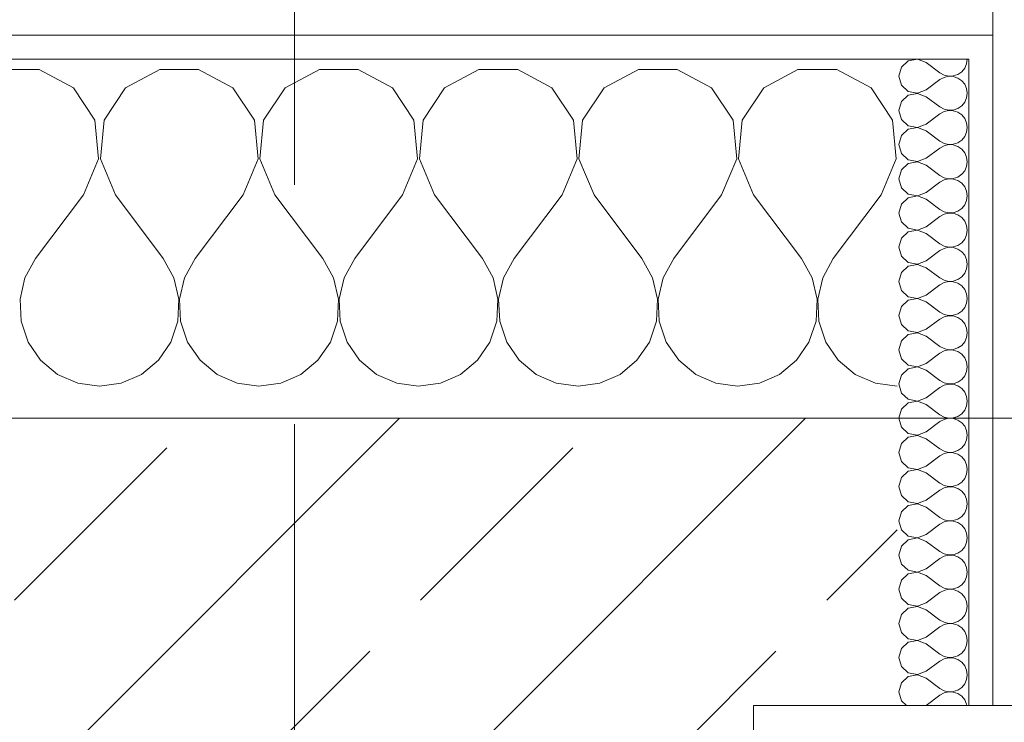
# Model space of a CAD drawing. Header units: metres. Extents: x -4 to 99, y -11 to 17.
# Tile 252 of 256: x 15.233 to 15.645, y 13.568 to 13.861. Entities that reach past the tile are written whole.
import ezdxf

# ---------------------------------------------------------------- set-up
doc = ezdxf.new("R2010")
doc.units = ezdxf.units.M
doc.header["$MEASUREMENT"] = 0
doc.linetypes.add('Schnittlinie', pattern=[0.3, 0.15, -0.075, 0, -0.075])
doc.linetypes.add('Strichlinie eng', pattern=[0.115, 0.075, -0.04])
for name, color, linetype in [('152 - Bemaßung_ Beschriftung.Ausbau', 7, 'Continuous'), ('203 - Marker.Schnitt - Ausbaudetail SA', 7, 'Continuous'), ('603 - Struktur.Bodenplatte_ Decke Roh', 7, 'Continuous'), ('604 - Struktur.Wand Aussen', 7, 'Continuous')]:
    doc.layers.add(name, color=color, linetype=linetype)
doc.styles.add('ERSTELLTER_STIL_2', font='txt')
doc.dimstyles.new('ERSTELLTER_STIL__2', dxfattribs={"dimtxt": 0.1, "dimasz": 0.0532, "dimexe": 0.18, "dimexo": 0.0625, "dimgap": 0, "dimtad": 1, "dimtih": 1, "dimtoh": 1, "dimzin": 0, "dimdsep": 46, "dimtxsty": 'ERSTELLTER_STIL_2', "dimblk": 'ARROWHEAD_2', "dimblk1": 'ARROWHEAD_2', "dimblk2": 'ARROWHEAD_2', "dimcen": 0.09, "dimse1": 1, "dimse2": 1, "dimclrd": 7, "dimclre": 7, "dimclrt": 7, "dimazin": 0, "dimtfac": 1, "dimtdec": 4, "dimtmove": 0, "dimatfit": 3, "dimfxl": 1, "dimtolj": 1, "dimtzin": 0, "dimarcsym": 0})
doc.dimstyles.new('ERSTELLTER_STIL__6', dxfattribs={"dimtxt": 0.18, "dimasz": 0.03648, "dimexe": 0.18, "dimexo": 0.0625, "dimgap": 0, "dimtad": 0, "dimtih": 1, "dimtoh": 1, "dimdec": 4, "dimzin": 0, "dimdsep": 46, "dimcen": 0.09, "dimadec": 0, "dimazin": 0, "dimtfac": 1, "dimtdec": 4, "dimtmove": 0, "dimatfit": 3, "dimldrblk": 'ARROWHEAD_11', "dimfxl": 1, "dimtolj": 1, "dimtzin": 0, "dimarcsym": 0})
pattern_1 = [(0, (0, 0), (0, 0.08660254), [0, -0.05]), (0, (0.025, 0.0433), (0, 0.08660254), [0, -0.05])]

# ---------------------------------------------------------------- blocks, each defined once
blk = doc.blocks.new('*X32')
at = {"layer": '604 - Struktur.Wand Aussen', "color": 7, "linetype": 'Continuous', "lineweight": 5}
for p, q in [((15.24145, 13.84066), (15.22521, 13.84066)), ((15.25576, 13.83299), (15.24145, 13.84066)), ((15.29188, 13.84066), (15.27757, 13.83299)), ((15.30812, 13.84066), (15.29188, 13.84066)), ((15.32243, 13.83299), (15.30812, 13.84066)), ((15.35855, 13.84066), (15.34424, 13.83299)), ((15.37479, 13.84066), (15.35855, 13.84066)), ((15.3891, 13.83299), (15.37479, 13.84066)), ((15.42521, 13.84066), (15.4109, 13.83299)), ((15.44145, 13.84066), (15.42521, 13.84066)), ((15.45576, 13.83299), (15.44145, 13.84066)), ((15.49188, 13.84066), (15.47757, 13.83299)), ((15.50812, 13.84066), (15.49188, 13.84066)), ((15.52243, 13.83299), (15.50812, 13.84066)), ((15.55855, 13.84066), (15.54424, 13.83299)), ((15.57479, 13.84066), (15.55855, 13.84066)), ((15.5891, 13.83299), (15.57479, 13.84066)), ((15.26475, 13.81947), (15.25576, 13.83299)), ((15.27757, 13.83299), (15.26858, 13.81947)), ((15.33142, 13.81947), (15.32243, 13.83299)), ((15.34424, 13.83299), (15.33525, 13.81947)), ((15.39808, 13.81947), (15.3891, 13.83299)), ((15.4109, 13.83299), (15.40192, 13.81947)), ((15.46475, 13.81947), (15.45576, 13.83299)), ((15.47757, 13.83299), (15.46858, 13.81947)), ((15.53142, 13.81947), (15.52243, 13.83299)), ((15.54424, 13.83299), (15.53525, 13.81947)), ((15.59808, 13.81947), (15.5891, 13.83299)), ((15.26629, 13.8033), (15.26475, 13.81947)), ((15.26858, 13.81947), (15.26705, 13.8033)), ((15.33295, 13.8033), (15.33142, 13.81947)), ((15.33525, 13.81947), (15.33371, 13.8033)), ((15.39962, 13.8033), (15.39808, 13.81947)), ((15.40192, 13.81947), (15.40038, 13.8033)), ((15.46629, 13.8033), (15.46475, 13.81947)), ((15.46858, 13.81947), (15.46705, 13.8033)), ((15.53295, 13.8033), (15.53142, 13.81947)), ((15.53525, 13.81947), (15.53371, 13.8033)), ((15.59962, 13.8033), (15.59808, 13.81947)), ((15.26, 13.78833), (15.26629, 13.8033)), ((15.26705, 13.8033), (15.27333, 13.78833)), ((15.32667, 13.78833), (15.33295, 13.8033)), ((15.33371, 13.8033), (15.34, 13.78833)), ((15.39333, 13.78833), (15.39962, 13.8033)), ((15.40038, 13.8033), (15.40667, 13.78833)), ((15.46, 13.78833), (15.46629, 13.8033)), ((15.46705, 13.8033), (15.47333, 13.78833)), ((15.52667, 13.78833), (15.53295, 13.8033)), ((15.53371, 13.8033), (15.54, 13.78833)), ((15.59333, 13.78833), (15.59962, 13.8033)), ((15.26, 13.78833), (15.24, 13.76167)), ((15.27333, 13.78833), (15.29333, 13.76167)), ((15.32667, 13.78833), (15.30667, 13.76167)), ((15.34, 13.78833), (15.36, 13.76167)), ((15.39333, 13.78833), (15.37333, 13.76167)), ((15.40667, 13.78833), (15.42667, 13.76167)), ((15.46, 13.78833), (15.44, 13.76167)), ((15.47333, 13.78833), (15.49333, 13.76167)), ((15.52667, 13.78833), (15.50667, 13.76167)), ((15.54, 13.78833), (15.56, 13.76167)), ((15.59333, 13.78833), (15.57333, 13.76167)), ((15.24, 13.76167), (15.23555, 13.75362)), ((15.29778, 13.75362), (15.29333, 13.76167)), ((15.30667, 13.76167), (15.30222, 13.75362)), ((15.36445, 13.75362), (15.36, 13.76167)), ((15.37333, 13.76167), (15.36888, 13.75362)), ((15.43112, 13.75362), (15.42667, 13.76167)), ((15.44, 13.76167), (15.43555, 13.75362)), ((15.49778, 13.75362), (15.49333, 13.76167)), ((15.50667, 13.76167), (15.50222, 13.75362)), ((15.56445, 13.75362), (15.56, 13.76167)), ((15.57333, 13.76167), (15.56888, 13.75362)), ((15.23555, 13.75362), (15.23347, 13.74466)), ((15.29987, 13.74466), (15.29778, 13.75362)), ((15.30222, 13.75362), (15.30013, 13.74466)), ((15.36653, 13.74466), (15.36445, 13.75362)), ((15.36888, 13.75362), (15.3668, 13.74466)), ((15.4332, 13.74466), (15.43112, 13.75362)), ((15.43555, 13.75362), (15.43347, 13.74466)), ((15.49987, 13.74466), (15.49778, 13.75362)), ((15.50222, 13.75362), (15.50013, 13.74466)), ((15.56653, 13.74466), (15.56445, 13.75362)), ((15.56888, 13.75362), (15.5668, 13.74466)), ((15.23347, 13.74466), (15.23391, 13.73547)), ((15.29942, 13.73547), (15.29987, 13.74466)), ((15.30013, 13.74466), (15.30058, 13.73547)), ((15.36609, 13.73547), (15.36653, 13.74466)), ((15.3668, 13.74466), (15.36725, 13.73547)), ((15.43275, 13.73547), (15.4332, 13.74466)), ((15.43347, 13.74466), (15.43391, 13.73547)), ((15.49942, 13.73547), (15.49987, 13.74466)), ((15.50013, 13.74466), (15.50058, 13.73547)), ((15.56609, 13.73547), (15.56653, 13.74466)), ((15.5668, 13.74466), (15.56725, 13.73547)), ((15.23391, 13.73547), (15.23685, 13.72676)), ((15.29648, 13.72676), (15.29942, 13.73547)), ((15.30058, 13.73547), (15.30352, 13.72676)), ((15.36315, 13.72676), (15.36609, 13.73547)), ((15.36725, 13.73547), (15.37019, 13.72676)), ((15.42981, 13.72676), (15.43275, 13.73547)), ((15.43391, 13.73547), (15.43685, 13.72676)), ((15.49648, 13.72676), (15.49942, 13.73547)), ((15.50058, 13.73547), (15.50352, 13.72676)), ((15.56315, 13.72676), (15.56609, 13.73547)), ((15.56725, 13.73547), (15.57019, 13.72676)), ((15.23685, 13.72676), (15.24206, 13.71918)), ((15.29127, 13.71918), (15.29648, 13.72676)), ((15.30352, 13.72676), (15.30873, 13.71918)), ((15.35794, 13.71918), (15.36315, 13.72676)), ((15.37019, 13.72676), (15.37539, 13.71918)), ((15.42461, 13.71918), (15.42981, 13.72676)), ((15.43685, 13.72676), (15.44206, 13.71918)), ((15.49127, 13.71918), (15.49648, 13.72676)), ((15.50352, 13.72676), (15.50873, 13.71918)), ((15.55794, 13.71918), (15.56315, 13.72676)), ((15.57019, 13.72676), (15.57539, 13.71918)), ((15.24206, 13.71918), (15.24914, 13.71331)), ((15.28419, 13.71331), (15.29127, 13.71918)), ((15.30873, 13.71918), (15.31581, 13.71331)), ((15.35086, 13.71331), (15.35794, 13.71918)), ((15.37539, 13.71918), (15.38248, 13.71331)), ((15.41752, 13.71331), (15.42461, 13.71918)), ((15.44206, 13.71918), (15.44914, 13.71331)), ((15.48419, 13.71331), (15.49127, 13.71918)), ((15.50873, 13.71918), (15.51581, 13.71331)), ((15.55086, 13.71331), (15.55794, 13.71918)), ((15.57539, 13.71918), (15.58248, 13.71331)), ((15.24914, 13.71331), (15.25756, 13.7096)), ((15.25756, 13.7096), (15.26667, 13.70833)), ((15.26667, 13.70833), (15.27578, 13.7096)), ((15.27578, 13.7096), (15.28419, 13.71331)), ((15.31581, 13.71331), (15.32422, 13.7096)), ((15.32422, 13.7096), (15.33333, 13.70833)), ((15.33333, 13.70833), (15.34244, 13.7096)), ((15.34244, 13.7096), (15.35086, 13.71331)), ((15.38248, 13.71331), (15.39089, 13.7096)), ((15.39089, 13.7096), (15.4, 13.70833)), ((15.4, 13.70833), (15.40911, 13.7096)), ((15.40911, 13.7096), (15.41752, 13.71331)), ((15.44914, 13.71331), (15.45756, 13.7096)), ((15.45756, 13.7096), (15.46667, 13.70833)), ((15.46667, 13.70833), (15.47578, 13.7096)), ((15.47578, 13.7096), (15.48419, 13.71331)), ((15.51581, 13.71331), (15.52422, 13.7096)), ((15.52422, 13.7096), (15.53333, 13.70833)), ((15.53333, 13.70833), (15.54244, 13.7096)), ((15.54244, 13.7096), (15.55086, 13.71331)), ((15.58248, 13.71331), (15.59089, 13.7096)), ((15.59089, 13.7096), (15.6, 13.70833))]:
    blk.add_line(p, q, dxfattribs=at)
blk = doc.blocks.new('*X54')
at = {"layer": '604 - Struktur.Wand Aussen', "color": 7, "linetype": 'Continuous', "lineweight": 5}
for p, q in [((15.60178, 13.84161), (15.60071, 13.83786)), ((15.60466, 13.84425), (15.60178, 13.84161)), ((15.6085, 13.84497), (15.60466, 13.84425)), ((15.61214, 13.84357), (15.6085, 13.84497)), ((15.61214, 13.84357), (15.61786, 13.83929)), ((15.62696, 13.83973), (15.62822, 13.84124)), ((15.62822, 13.84124), (15.62901, 13.84305)), ((15.62901, 13.84305), (15.62929, 13.845)), ((15.60071, 13.83786), (15.60178, 13.8341)), ((15.61786, 13.83929), (15.61958, 13.83833)), ((15.61958, 13.83738), (15.61786, 13.83643)), ((15.61958, 13.83833), (15.6215, 13.83789)), ((15.6215, 13.83783), (15.61958, 13.83738)), ((15.6215, 13.83789), (15.62347, 13.83798)), ((15.62347, 13.83773), (15.6215, 13.83783)), ((15.62347, 13.83798), (15.62534, 13.83861)), ((15.62534, 13.8371), (15.62347, 13.83773)), ((15.62534, 13.83861), (15.62696, 13.83973)), ((15.62696, 13.83599), (15.62534, 13.8371)), ((15.60178, 13.8341), (15.60466, 13.83147)), ((15.61214, 13.83214), (15.61786, 13.83643)), ((15.62822, 13.83447), (15.62696, 13.83599)), ((15.62901, 13.83267), (15.62822, 13.83447)), ((15.60466, 13.82996), (15.60178, 13.82733)), ((15.60466, 13.83147), (15.6085, 13.83074)), ((15.6085, 13.83069), (15.60466, 13.82996)), ((15.6085, 13.83074), (15.61214, 13.83214)), ((15.61214, 13.82929), (15.6085, 13.83069)), ((15.61214, 13.82929), (15.61786, 13.825)), ((15.62822, 13.82696), (15.62901, 13.82876)), ((15.62929, 13.83071), (15.62901, 13.83267)), ((15.62901, 13.82876), (15.62929, 13.83071)), ((15.60178, 13.82733), (15.60071, 13.82357)), ((15.61786, 13.825), (15.61958, 13.82405)), ((15.62534, 13.82433), (15.62696, 13.82544)), ((15.62696, 13.82544), (15.62822, 13.82696)), ((15.60071, 13.82357), (15.60178, 13.81982)), ((15.61214, 13.81786), (15.61786, 13.82214)), ((15.61958, 13.8231), (15.61786, 13.82214)), ((15.61958, 13.82405), (15.6215, 13.8236)), ((15.6215, 13.82354), (15.61958, 13.8231)), ((15.6215, 13.8236), (15.62347, 13.8237)), ((15.62347, 13.82345), (15.6215, 13.82354)), ((15.62347, 13.8237), (15.62534, 13.82433)), ((15.62534, 13.82282), (15.62347, 13.82345)), ((15.62696, 13.8217), (15.62534, 13.82282)), ((15.62822, 13.82018), (15.62696, 13.8217)), ((15.60178, 13.81982), (15.60466, 13.81718)), ((15.60466, 13.81718), (15.6085, 13.81646)), ((15.6085, 13.8164), (15.60466, 13.81567)), ((15.6085, 13.81646), (15.61214, 13.81786)), ((15.61214, 13.815), (15.6085, 13.8164)), ((15.62901, 13.81838), (15.62822, 13.82018)), ((15.62929, 13.81643), (15.62901, 13.81838)), ((15.62901, 13.81448), (15.62929, 13.81643)), ((15.60178, 13.81304), (15.60071, 13.80929)), ((15.60466, 13.81567), (15.60178, 13.81304)), ((15.61214, 13.815), (15.61786, 13.81071)), ((15.62696, 13.81116), (15.62822, 13.81267)), ((15.62822, 13.81267), (15.62901, 13.81448)), ((15.60071, 13.80929), (15.60178, 13.80553)), ((15.61786, 13.81071), (15.61958, 13.80976)), ((15.61958, 13.80881), (15.61786, 13.80786)), ((15.61958, 13.80976), (15.6215, 13.80931)), ((15.6215, 13.80926), (15.61958, 13.80881)), ((15.6215, 13.80931), (15.62347, 13.80941)), ((15.62347, 13.80916), (15.6215, 13.80926)), ((15.62347, 13.80941), (15.62534, 13.81004)), ((15.62534, 13.80853), (15.62347, 13.80916)), ((15.62534, 13.81004), (15.62696, 13.81116)), ((15.62696, 13.80742), (15.62534, 13.80853)), ((15.60178, 13.80553), (15.60466, 13.8029)), ((15.61214, 13.80357), (15.61786, 13.80786)), ((15.62822, 13.8059), (15.62696, 13.80742)), ((15.62901, 13.80409), (15.62822, 13.8059)), ((15.62929, 13.80214), (15.62901, 13.80409)), ((15.60466, 13.80139), (15.60178, 13.79876)), ((15.60466, 13.8029), (15.6085, 13.80217)), ((15.6085, 13.80211), (15.60466, 13.80139)), ((15.6085, 13.80217), (15.61214, 13.80357)), ((15.61214, 13.80071), (15.6085, 13.80211)), ((15.61214, 13.80071), (15.61786, 13.79643)), ((15.62822, 13.79839), (15.62901, 13.80019)), ((15.62901, 13.80019), (15.62929, 13.80214)), ((15.60178, 13.79876), (15.60071, 13.795)), ((15.61786, 13.79643), (15.61958, 13.79547)), ((15.62534, 13.79575), (15.62696, 13.79687)), ((15.62696, 13.79687), (15.62822, 13.79839)), ((15.60071, 13.795), (15.60178, 13.79124)), ((15.61214, 13.78929), (15.61786, 13.79357)), ((15.61958, 13.79453), (15.61786, 13.79357)), ((15.61958, 13.79547), (15.6215, 13.79503)), ((15.6215, 13.79497), (15.61958, 13.79453)), ((15.6215, 13.79503), (15.62347, 13.79512)), ((15.62347, 13.79488), (15.6215, 13.79497)), ((15.62347, 13.79512), (15.62534, 13.79575)), ((15.62534, 13.79425), (15.62347, 13.79488)), ((15.62696, 13.79313), (15.62534, 13.79425)), ((15.62822, 13.79161), (15.62696, 13.79313)), ((15.60178, 13.79124), (15.60466, 13.78861)), ((15.60466, 13.78861), (15.6085, 13.78789)), ((15.6085, 13.78783), (15.60466, 13.7871)), ((15.6085, 13.78789), (15.61214, 13.78929)), ((15.61214, 13.78643), (15.6085, 13.78783)), ((15.62901, 13.78981), (15.62822, 13.79161)), ((15.62929, 13.78786), (15.62901, 13.78981)), ((15.62901, 13.78591), (15.62929, 13.78786)), ((15.60178, 13.78447), (15.60071, 13.78071)), ((15.60466, 13.7871), (15.60178, 13.78447)), ((15.61214, 13.78643), (15.61786, 13.78214)), ((15.62696, 13.78258), (15.62822, 13.7841)), ((15.62822, 13.7841), (15.62901, 13.78591)), ((15.60071, 13.78071), (15.60178, 13.77696)), ((15.61786, 13.78214), (15.61958, 13.78119)), ((15.61958, 13.78024), (15.61786, 13.77929)), ((15.61958, 13.78119), (15.6215, 13.78074)), ((15.6215, 13.78069), (15.61958, 13.78024)), ((15.6215, 13.78074), (15.62347, 13.78084)), ((15.62347, 13.78059), (15.6215, 13.78069)), ((15.62347, 13.78084), (15.62534, 13.78147)), ((15.62534, 13.77996), (15.62347, 13.78059)), ((15.62534, 13.78147), (15.62696, 13.78258)), ((15.62696, 13.77884), (15.62534, 13.77996)), ((15.60178, 13.77696), (15.60466, 13.77433)), ((15.61214, 13.775), (15.61786, 13.77929)), ((15.62822, 13.77733), (15.62696, 13.77884)), ((15.62901, 13.77552), (15.62822, 13.77733)), ((15.62929, 13.77357), (15.62901, 13.77552)), ((15.60466, 13.77282), (15.60178, 13.77018)), ((15.60466, 13.77433), (15.6085, 13.7736)), ((15.6085, 13.77354), (15.60466, 13.77282)), ((15.6085, 13.7736), (15.61214, 13.775)), ((15.61214, 13.77214), (15.6085, 13.77354)), ((15.61214, 13.77214), (15.61786, 13.76786)), ((15.62822, 13.76982), (15.62901, 13.77162)), ((15.62901, 13.77162), (15.62929, 13.77357)), ((15.60178, 13.77018), (15.60071, 13.76643)), ((15.61786, 13.76786), (15.61958, 13.7669)), ((15.62347, 13.76655), (15.62534, 13.76718)), ((15.62534, 13.76718), (15.62696, 13.7683)), ((15.62696, 13.7683), (15.62822, 13.76982)), ((15.60071, 13.76643), (15.60178, 13.76267)), ((15.61214, 13.76071), (15.61786, 13.765)), ((15.61958, 13.76595), (15.61786, 13.765)), ((15.61958, 13.7669), (15.6215, 13.76646)), ((15.6215, 13.7664), (15.61958, 13.76595)), ((15.6215, 13.76646), (15.62347, 13.76655)), ((15.62347, 13.7663), (15.6215, 13.7664)), ((15.62534, 13.76567), (15.62347, 13.7663)), ((15.62696, 13.76456), (15.62534, 13.76567)), ((15.62822, 13.76304), (15.62696, 13.76456)), ((15.62901, 13.76124), (15.62822, 13.76304)), ((15.60178, 13.76267), (15.60466, 13.76004)), ((15.60466, 13.76004), (15.6085, 13.75931)), ((15.6085, 13.75926), (15.60466, 13.75853)), ((15.6085, 13.75931), (15.61214, 13.76071)), ((15.61214, 13.75786), (15.6085, 13.75926)), ((15.62929, 13.75929), (15.62901, 13.76124)), ((15.62901, 13.75733), (15.62929, 13.75929)), ((15.60178, 13.7559), (15.60071, 13.75214)), ((15.60466, 13.75853), (15.60178, 13.7559)), ((15.61214, 13.75786), (15.61786, 13.75357)), ((15.62696, 13.75401), (15.62822, 13.75553)), ((15.62822, 13.75553), (15.62901, 13.75733)), ((15.60071, 13.75214), (15.60178, 13.74839)), ((15.61214, 13.74643), (15.61786, 13.75071)), ((15.61786, 13.75357), (15.61958, 13.75262)), ((15.61958, 13.75167), (15.61786, 13.75071)), ((15.61958, 13.75262), (15.6215, 13.75217)), ((15.6215, 13.75211), (15.61958, 13.75167)), ((15.6215, 13.75217), (15.62347, 13.75227)), ((15.62347, 13.75202), (15.6215, 13.75211)), ((15.62347, 13.75227), (15.62534, 13.7529)), ((15.62534, 13.75139), (15.62347, 13.75202)), ((15.62534, 13.7529), (15.62696, 13.75401)), ((15.62696, 13.75027), (15.62534, 13.75139)), ((15.60178, 13.74839), (15.60466, 13.74575)), ((15.6085, 13.74503), (15.61214, 13.74643)), ((15.62822, 13.74876), (15.62696, 13.75027)), ((15.62901, 13.74695), (15.62822, 13.74876)), ((15.62929, 13.745), (15.62901, 13.74695)), ((15.60466, 13.74425), (15.60178, 13.74161)), ((15.60466, 13.74575), (15.6085, 13.74503)), ((15.6085, 13.74497), (15.60466, 13.74425)), ((15.61214, 13.74357), (15.6085, 13.74497)), ((15.61214, 13.74357), (15.61786, 13.73929)), ((15.62822, 13.74124), (15.62901, 13.74305)), ((15.62901, 13.74305), (15.62929, 13.745)), ((15.60178, 13.74161), (15.60071, 13.73786)), ((15.61786, 13.73929), (15.61958, 13.73833)), ((15.61958, 13.73833), (15.6215, 13.73789)), ((15.62347, 13.73798), (15.62534, 13.73861)), ((15.62534, 13.73861), (15.62696, 13.73973)), ((15.62696, 13.73973), (15.62822, 13.74124)), ((15.60071, 13.73786), (15.60178, 13.7341)), ((15.60178, 13.7341), (15.60466, 13.73147)), ((15.61214, 13.73214), (15.61786, 13.73643)), ((15.61958, 13.73738), (15.61786, 13.73643)), ((15.6215, 13.73783), (15.61958, 13.73738)), ((15.6215, 13.73789), (15.62347, 13.73798)), ((15.62347, 13.73773), (15.6215, 13.73783)), ((15.62534, 13.7371), (15.62347, 13.73773)), ((15.62696, 13.73599), (15.62534, 13.7371)), ((15.62822, 13.73447), (15.62696, 13.73599)), ((15.62901, 13.73267), (15.62822, 13.73447)), ((15.60466, 13.72996), (15.60178, 13.72733)), ((15.60466, 13.73147), (15.6085, 13.73074)), ((15.6085, 13.73069), (15.60466, 13.72996)), ((15.6085, 13.73074), (15.61214, 13.73214)), ((15.61214, 13.72929), (15.6085, 13.73069)), ((15.62929, 13.73071), (15.62901, 13.73267)), ((15.62901, 13.72876), (15.62929, 13.73071)), ((15.60178, 13.72733), (15.60071, 13.72357)), ((15.61214, 13.72929), (15.61786, 13.725)), ((15.62696, 13.72544), (15.62822, 13.72696)), ((15.62822, 13.72696), (15.62901, 13.72876)), ((15.60071, 13.72357), (15.60178, 13.71982)), ((15.61214, 13.71786), (15.61786, 13.72214)), ((15.61786, 13.725), (15.61958, 13.72405)), ((15.61958, 13.7231), (15.61786, 13.72214)), ((15.61958, 13.72405), (15.6215, 13.7236)), ((15.6215, 13.72354), (15.61958, 13.7231)), ((15.6215, 13.7236), (15.62347, 13.7237)), ((15.62347, 13.72345), (15.6215, 13.72354)), ((15.62347, 13.7237), (15.62534, 13.72433)), ((15.62534, 13.72282), (15.62347, 13.72345)), ((15.62534, 13.72433), (15.62696, 13.72544)), ((15.62696, 13.7217), (15.62534, 13.72282)), ((15.62822, 13.72018), (15.62696, 13.7217)), ((15.60178, 13.71982), (15.60466, 13.71718)), ((15.6085, 13.71646), (15.61214, 13.71786)), ((15.62901, 13.71838), (15.62822, 13.72018)), ((15.62929, 13.71643), (15.62901, 13.71838)), ((15.60466, 13.71567), (15.60178, 13.71304)), ((15.60466, 13.71718), (15.6085, 13.71646)), ((15.6085, 13.7164), (15.60466, 13.71567)), ((15.61214, 13.715), (15.6085, 13.7164)), ((15.61214, 13.715), (15.61786, 13.71071)), ((15.62822, 13.71267), (15.62901, 13.71448)), ((15.62901, 13.71448), (15.62929, 13.71643)), ((15.60178, 13.71304), (15.60071, 13.70929)), ((15.61786, 13.71071), (15.61958, 13.70976)), ((15.61958, 13.70976), (15.6215, 13.70931)), ((15.6215, 13.70931), (15.62347, 13.70941)), ((15.62347, 13.70941), (15.62534, 13.71004)), ((15.62534, 13.71004), (15.62696, 13.71116)), ((15.62696, 13.71116), (15.62822, 13.71267)), ((15.60071, 13.70929), (15.60178, 13.70553)), ((15.60178, 13.70553), (15.60466, 13.7029)), ((15.61214, 13.70357), (15.61786, 13.70786)), ((15.61958, 13.70881), (15.61786, 13.70786)), ((15.6215, 13.70926), (15.61958, 13.70881)), ((15.62347, 13.70916), (15.6215, 13.70926)), ((15.62534, 13.70853), (15.62347, 13.70916)), ((15.62696, 13.70742), (15.62534, 13.70853)), ((15.62822, 13.7059), (15.62696, 13.70742)), ((15.62901, 13.70409), (15.62822, 13.7059)), ((15.60466, 13.70139), (15.60178, 13.69876)), ((15.60466, 13.7029), (15.6085, 13.70217)), ((15.6085, 13.70211), (15.60466, 13.70139)), ((15.6085, 13.70217), (15.61214, 13.70357)), ((15.61214, 13.70071), (15.6085, 13.70211)), ((15.62929, 13.70214), (15.62901, 13.70409)), ((15.62901, 13.70019), (15.62929, 13.70214)), ((15.60178, 13.69876), (15.60071, 13.695)), ((15.61214, 13.70071), (15.61786, 13.69643)), ((15.62696, 13.69687), (15.62822, 13.69839)), ((15.62822, 13.69839), (15.62901, 13.70019)), ((15.60071, 13.695), (15.60178, 13.69124)), ((15.61214, 13.68929), (15.61786, 13.69357)), ((15.61786, 13.69643), (15.61958, 13.69547)), ((15.61958, 13.69453), (15.61786, 13.69357)), ((15.61958, 13.69547), (15.6215, 13.69503)), ((15.6215, 13.69497), (15.61958, 13.69453)), ((15.6215, 13.69503), (15.62347, 13.69512)), ((15.62347, 13.69488), (15.6215, 13.69497)), ((15.62347, 13.69512), (15.62534, 13.69575)), ((15.62534, 13.69425), (15.62347, 13.69488)), ((15.62534, 13.69575), (15.62696, 13.69687)), ((15.62696, 13.69313), (15.62534, 13.69425)), ((15.62822, 13.69161), (15.62696, 13.69313)), ((15.60178, 13.69124), (15.60466, 13.68861)), ((15.6085, 13.68789), (15.61214, 13.68929)), ((15.62901, 13.68981), (15.62822, 13.69161)), ((15.62929, 13.68786), (15.62901, 13.68981)), ((15.60466, 13.6871), (15.60178, 13.68447)), ((15.60466, 13.68861), (15.6085, 13.68789)), ((15.6085, 13.68783), (15.60466, 13.6871)), ((15.61214, 13.68643), (15.6085, 13.68783)), ((15.61214, 13.68643), (15.61786, 13.68214)), ((15.62822, 13.6841), (15.62901, 13.68591)), ((15.62901, 13.68591), (15.62929, 13.68786)), ((15.60178, 13.68447), (15.60071, 13.68071)), ((15.60071, 13.68071), (15.60178, 13.67696)), ((15.61786, 13.68214), (15.61958, 13.68119)), ((15.61958, 13.68119), (15.6215, 13.68074)), ((15.6215, 13.68069), (15.61958, 13.68024)), ((15.6215, 13.68074), (15.62347, 13.68084)), ((15.62347, 13.68059), (15.6215, 13.68069)), ((15.62347, 13.68084), (15.62534, 13.68147)), ((15.62534, 13.67996), (15.62347, 13.68059)), ((15.62534, 13.68147), (15.62696, 13.68258)), ((15.62696, 13.68258), (15.62822, 13.6841)), ((15.60178, 13.67696), (15.60466, 13.67433)), ((15.61214, 13.675), (15.61786, 13.67929)), ((15.61958, 13.68024), (15.61786, 13.67929)), ((15.62696, 13.67884), (15.62534, 13.67996)), ((15.62822, 13.67733), (15.62696, 13.67884)), ((15.62901, 13.67552), (15.62822, 13.67733)), ((15.60466, 13.67282), (15.60178, 13.67018)), ((15.60466, 13.67433), (15.6085, 13.6736)), ((15.6085, 13.67354), (15.60466, 13.67282)), ((15.6085, 13.6736), (15.61214, 13.675)), ((15.61214, 13.67214), (15.6085, 13.67354)), ((15.62929, 13.67357), (15.62901, 13.67552)), ((15.62901, 13.67162), (15.62929, 13.67357)), ((15.60178, 13.67018), (15.60071, 13.66643)), ((15.61214, 13.67214), (15.61786, 13.66786)), ((15.62534, 13.66718), (15.62696, 13.6683)), ((15.62696, 13.6683), (15.62822, 13.66982)), ((15.62822, 13.66982), (15.62901, 13.67162)), ((15.60071, 13.66643), (15.60178, 13.66267)), ((15.61214, 13.66071), (15.61786, 13.665)), ((15.61786, 13.66786), (15.61958, 13.6669)), ((15.61958, 13.66595), (15.61786, 13.665)), ((15.61958, 13.6669), (15.6215, 13.66646)), ((15.6215, 13.6664), (15.61958, 13.66595)), ((15.6215, 13.66646), (15.62347, 13.66655)), ((15.62347, 13.6663), (15.6215, 13.6664)), ((15.62347, 13.66655), (15.62534, 13.66718)), ((15.62534, 13.66567), (15.62347, 13.6663)), ((15.62696, 13.66456), (15.62534, 13.66567)), ((15.62822, 13.66304), (15.62696, 13.66456)), ((15.60178, 13.66267), (15.60466, 13.66004)), ((15.60466, 13.66004), (15.6085, 13.65931)), ((15.6085, 13.65931), (15.61214, 13.66071)), ((15.62901, 13.66124), (15.62822, 13.66304)), ((15.62929, 13.65929), (15.62901, 13.66124)), ((15.60178, 13.6559), (15.60071, 13.65214)), ((15.60466, 13.65853), (15.60178, 13.6559)), ((15.6085, 13.65926), (15.60466, 13.65853)), ((15.61214, 13.65786), (15.6085, 13.65926)), ((15.61214, 13.65786), (15.61786, 13.65357)), ((15.62822, 13.65553), (15.62901, 13.65733)), ((15.62901, 13.65733), (15.62929, 13.65929)), ((15.60071, 13.65214), (15.60178, 13.64839)), ((15.61786, 13.65357), (15.61958, 13.65262)), ((15.61958, 13.65262), (15.6215, 13.65217)), ((15.6215, 13.65211), (15.61958, 13.65167)), ((15.6215, 13.65217), (15.62347, 13.65227)), ((15.62347, 13.65202), (15.6215, 13.65211)), ((15.62347, 13.65227), (15.62534, 13.6529)), ((15.62534, 13.65139), (15.62347, 13.65202)), ((15.62534, 13.6529), (15.62696, 13.65401)), ((15.62696, 13.65401), (15.62822, 13.65553)), ((15.60178, 13.64839), (15.60466, 13.64575)), ((15.61214, 13.64643), (15.61786, 13.65071)), ((15.61958, 13.65167), (15.61786, 13.65071)), ((15.62696, 13.65027), (15.62534, 13.65139)), ((15.62822, 13.64876), (15.62696, 13.65027)), ((15.62901, 13.64695), (15.62822, 13.64876)), ((15.60466, 13.64425), (15.60178, 13.64161)), ((15.60466, 13.64575), (15.6085, 13.64503)), ((15.6085, 13.64497), (15.60466, 13.64425)), ((15.6085, 13.64503), (15.61214, 13.64643)), ((15.61214, 13.64357), (15.6085, 13.64497)), ((15.61214, 13.64357), (15.61786, 13.63929)), ((15.62929, 13.645), (15.62901, 13.64695)), ((15.62901, 13.64305), (15.62929, 13.645)), ((15.60178, 13.64161), (15.60071, 13.63786)), ((15.62534, 13.63861), (15.62696, 13.63973)), ((15.62696, 13.63973), (15.62822, 13.64124)), ((15.62822, 13.64124), (15.62901, 13.64305)), ((15.60071, 13.63786), (15.60178, 13.6341)), ((15.61214, 13.63214), (15.61786, 13.63643)), ((15.61786, 13.63929), (15.61958, 13.63833)), ((15.61958, 13.63738), (15.61786, 13.63643)), ((15.61958, 13.63833), (15.6215, 13.63789)), ((15.6215, 13.63783), (15.61958, 13.63738)), ((15.6215, 13.63789), (15.62347, 13.63798)), ((15.62347, 13.63773), (15.6215, 13.63783)), ((15.62347, 13.63798), (15.62534, 13.63861)), ((15.62534, 13.6371), (15.62347, 13.63773)), ((15.62696, 13.63599), (15.62534, 13.6371)), ((15.62822, 13.63447), (15.62696, 13.63599)), ((15.60178, 13.6341), (15.60466, 13.63147)), ((15.60466, 13.63147), (15.6085, 13.63074)), ((15.6085, 13.63074), (15.61214, 13.63214)), ((15.62901, 13.63267), (15.62822, 13.63447)), ((15.62929, 13.63071), (15.62901, 13.63267)), ((15.60178, 13.62733), (15.60071, 13.62357)), ((15.60466, 13.62996), (15.60178, 13.62733)), ((15.6085, 13.63069), (15.60466, 13.62996)), ((15.61214, 13.62929), (15.6085, 13.63069)), ((15.61214, 13.62929), (15.61786, 13.625)), ((15.62822, 13.62696), (15.62901, 13.62876)), ((15.62901, 13.62876), (15.62929, 13.63071)), ((15.60071, 13.62357), (15.60178, 13.61982)), ((15.61786, 13.625), (15.61958, 13.62405)), ((15.61958, 13.6231), (15.61786, 13.62214)), ((15.61958, 13.62405), (15.6215, 13.6236)), ((15.6215, 13.62354), (15.61958, 13.6231)), ((15.6215, 13.6236), (15.62347, 13.6237)), ((15.62347, 13.62345), (15.6215, 13.62354)), ((15.62347, 13.6237), (15.62534, 13.62433)), ((15.62534, 13.62282), (15.62347, 13.62345)), ((15.62534, 13.62433), (15.62696, 13.62544)), ((15.62696, 13.62544), (15.62822, 13.62696)), ((15.60178, 13.61982), (15.60466, 13.61718)), ((15.61214, 13.61786), (15.61786, 13.62214)), ((15.62696, 13.6217), (15.62534, 13.62282)), ((15.62822, 13.62018), (15.62696, 13.6217)), ((15.62901, 13.61838), (15.62822, 13.62018)), ((15.60466, 13.61567), (15.60178, 13.61304)), ((15.60466, 13.61718), (15.6085, 13.61646)), ((15.6085, 13.6164), (15.60466, 13.61567)), ((15.6085, 13.61646), (15.61214, 13.61786)), ((15.61214, 13.615), (15.6085, 13.6164)), ((15.61214, 13.615), (15.61786, 13.61071)), ((15.62929, 13.61643), (15.62901, 13.61838)), ((15.62901, 13.61448), (15.62929, 13.61643)), ((15.60178, 13.61304), (15.60071, 13.60929)), ((15.61786, 13.61071), (15.61958, 13.60976)), ((15.62534, 13.61004), (15.62696, 13.61116)), ((15.62696, 13.61116), (15.62822, 13.61267)), ((15.62822, 13.61267), (15.62901, 13.61448)), ((15.60071, 13.60929), (15.60178, 13.60553)), ((15.61214, 13.60357), (15.61786, 13.60786)), ((15.61958, 13.60881), (15.61786, 13.60786)), ((15.61958, 13.60976), (15.6215, 13.60931)), ((15.6215, 13.60926), (15.61958, 13.60881)), ((15.6215, 13.60931), (15.62347, 13.60941)), ((15.62347, 13.60916), (15.6215, 13.60926)), ((15.62347, 13.60941), (15.62534, 13.61004)), ((15.62534, 13.60853), (15.62347, 13.60916)), ((15.62696, 13.60742), (15.62534, 13.60853)), ((15.62822, 13.6059), (15.62696, 13.60742)), ((15.60178, 13.60553), (15.60466, 13.6029)), ((15.60466, 13.6029), (15.6085, 13.60217)), ((15.6085, 13.60217), (15.61214, 13.60357)), ((15.62901, 13.60409), (15.62822, 13.6059)), ((15.62929, 13.60214), (15.62901, 13.60409)), ((15.60178, 13.59876), (15.60071, 13.595)), ((15.60466, 13.60139), (15.60178, 13.59876)), ((15.6085, 13.60211), (15.60466, 13.60139)), ((15.61214, 13.60071), (15.6085, 13.60211)), ((15.61214, 13.60071), (15.61786, 13.59643)), ((15.62696, 13.59687), (15.62822, 13.59839)), ((15.62822, 13.59839), (15.62901, 13.60019)), ((15.62901, 13.60019), (15.62929, 13.60214)), ((15.60071, 13.595), (15.60178, 13.59124)), ((15.61786, 13.59643), (15.61958, 13.59547)), ((15.61958, 13.59453), (15.61786, 13.59357)), ((15.61958, 13.59547), (15.6215, 13.59503)), ((15.6215, 13.59497), (15.61958, 13.59453)), ((15.6215, 13.59503), (15.62347, 13.59512)), ((15.62347, 13.59488), (15.6215, 13.59497)), ((15.62347, 13.59512), (15.62534, 13.59575)), ((15.62534, 13.59425), (15.62347, 13.59488)), ((15.62534, 13.59575), (15.62696, 13.59687)), ((15.62696, 13.59313), (15.62534, 13.59425)), ((15.60178, 13.59124), (15.60466, 13.58861)), ((15.61214, 13.58929), (15.61786, 13.59357)), ((15.62822, 13.59161), (15.62696, 13.59313)), ((15.62901, 13.58981), (15.62822, 13.59161)), ((15.60466, 13.5871), (15.60178, 13.58447)), ((15.60466, 13.58861), (15.6085, 13.58789)), ((15.6085, 13.58783), (15.60466, 13.5871)), ((15.6085, 13.58789), (15.61214, 13.58929)), ((15.61214, 13.58643), (15.6085, 13.58783)), ((15.61214, 13.58643), (15.61786, 13.58214)), ((15.62929, 13.58786), (15.62901, 13.58981)), ((15.62901, 13.58591), (15.62929, 13.58786)), ((15.60178, 13.58447), (15.60071, 13.58071)), ((15.61786, 13.58214), (15.61958, 13.58119)), ((15.62534, 13.58147), (15.62696, 13.58258)), ((15.62696, 13.58258), (15.62822, 13.5841)), ((15.62822, 13.5841), (15.62901, 13.58591)), ((15.60071, 13.58071), (15.60178, 13.57696)), ((15.61214, 13.575), (15.61786, 13.57929)), ((15.61958, 13.58024), (15.61786, 13.57929)), ((15.61958, 13.58119), (15.6215, 13.58074)), ((15.6215, 13.58069), (15.61958, 13.58024)), ((15.6215, 13.58074), (15.62347, 13.58084)), ((15.62347, 13.58059), (15.6215, 13.58069)), ((15.62347, 13.58084), (15.62534, 13.58147)), ((15.62534, 13.57996), (15.62347, 13.58059)), ((15.62696, 13.57884), (15.62534, 13.57996)), ((15.62822, 13.57733), (15.62696, 13.57884)), ((15.60178, 13.57696), (15.60392, 13.575)), ((15.62901, 13.57552), (15.62822, 13.57733)), ((15.62909, 13.575), (15.62901, 13.57552))]:
    blk.add_line(p, q, dxfattribs=at)
blk = doc.blocks.new('ARROWHEAD_11')
at = {"color": 0, "linetype": 'Continuous', "lineweight": 0}
blk.add_line((0, 0), (-1, 0), dxfattribs=at)
at = {"color": 0, "linetype": 'Continuous', "lineweight": 0, "const_width": 0.25, "flags": 128}
blk.add_lwpolyline([(-0.125, 0, 1), (0.125, 0, 1)], format="xyb", close=True, dxfattribs=at)
blk = doc.blocks.new('*D235')
at = {"layer": '152 - Bemaßung_ Beschriftung.Ausbau', "color": 7, "linetype": 'Continuous', "lineweight": 5}
for p, q in [((14.27299, 14.8025), (14.27299, 14.9075)), ((15.54, 14.8025), (15.54, 14.9075)), ((14.2932, 14.89), (14.25278, 14.82)), ((15.56021, 14.89), (15.51979, 14.82)), ((14.27299, 14.855), (15.54, 14.855))]:
    blk.add_line(p, q, dxfattribs=at)
at = {"layer": '152 - Bemaßung_ Beschriftung.Ausbau', "color": 7, "lineweight": 5, "insert": (14.74842, 14.85559), "char_height": 0.1, "attachment_point": 7, "style": 'ERSTELLTER_STIL_2'}
blk.add_mtext('\\A1;{\\pql;\\fArial|b0|i0|c0|p38;1,26\\fArial|b0|i0|c0|p38;\\A1{\\H.66x;\\S7^  ;}}', dxfattribs=at)
blk = doc.blocks.new('ARROWHEAD_2')
at = {"color": 0, "linetype": 'Continuous', "lineweight": 0}
for p, q in [((-0.3781, -0.655), (0.3781, 0.655)), ((0, 0), (-1, 0))]:
    blk.add_line(p, q, dxfattribs=at)
blk = doc.blocks.new('*D236')
at = {"layer": '152 - Bemaßung_ Beschriftung.Ausbau', "color": 7, "linetype": 'Continuous', "lineweight": 5}
for p, q in [((15.54, 14.8025), (15.54, 14.9075)), ((17.94, 14.8025), (17.94, 14.9075)), ((15.56021, 14.89), (15.51979, 14.82)), ((17.96021, 14.89), (17.91979, 14.82)), ((15.54, 14.855), (17.94, 14.855))]:
    blk.add_line(p, q, dxfattribs=at)
at = {"layer": '152 - Bemaßung_ Beschriftung.Ausbau', "color": 7, "lineweight": 5, "char_height": 0.1, "attachment_point": 7, "style": 'ERSTELLTER_STIL_2'}
for s, insert in [('\\A1;{\\pql;\\fArial|b0|i0|c0|p38;2,40}', (16.60697, 14.875)), ('\\A1;{\\pql;\\fArial|b0|i0|c0|p38;2,01}', (16.60697, 14.735))]:
    blk.add_mtext(s, dxfattribs=dict(at, insert=insert))
blk = doc.blocks.new('*D271')
at = {"layer": '152 - Bemaßung_ Beschriftung.Ausbau', "color": 7, "linetype": 'Continuous', "lineweight": 5}
for p, q in [((15, 15.3025), (15, 15.4075)), ((18.48, 15.3025), (18.48, 15.4075)), ((15.02021, 15.39), (14.97979, 15.32)), ((18.50021, 15.39), (18.45979, 15.32)), ((15, 15.355), (18.48, 15.355))]:
    blk.add_line(p, q, dxfattribs=at)
at = {"layer": '152 - Bemaßung_ Beschriftung.Ausbau', "color": 7, "lineweight": 5, "char_height": 0.1, "attachment_point": 7, "style": 'ERSTELLTER_STIL_2'}
for s, insert in [('\\A1;{\\pql;\\fArial|b0|i0|c0|p38;3,48}', (16.53108, 15.375)), ('\\A1;{\\pql;\\fArial|b0|i0|c0|p38;12}', (18.308, 15.375))]:
    blk.add_mtext(s, dxfattribs=dict(at, insert=insert))
blk = doc.blocks.new('*D308')
at = {"layer": '152 - Bemaßung_ Beschriftung.Ausbau', "color": 7, "linetype": 'Continuous', "lineweight": 5}
for p, q in [((15.07999, 15.8025), (15.07999, 15.9075)), ((15.1002, 15.89), (15.05978, 15.82)), ((18.4002, 15.89), (18.35978, 15.82)), ((14.77999, 15.855), (15.07999, 15.855)), ((15.07999, 15.855), (18.37999, 15.855))]:
    blk.add_line(p, q, dxfattribs=at)
at = {"layer": '152 - Bemaßung_ Beschriftung.Ausbau', "color": 7, "lineweight": 5, "insert": (16.59696, 15.875), "char_height": 0.1, "attachment_point": 7, "style": 'ERSTELLTER_STIL_2'}
blk.add_mtext('\\A1;{\\pql;\\fArial|b0|i0|c0|p38;3,30}', dxfattribs=at)
blk = doc.blocks.new('*D309')
at = {"layer": '152 - Bemaßung_ Beschriftung.Ausbau', "color": 7, "linetype": 'Continuous', "lineweight": 5}
for p, q in [((18.37999, 15.8025), (18.37999, 15.9075)), ((18.4002, 15.89), (18.35978, 15.82)), ((18.7002, 15.89), (18.65978, 15.82)), ((15.07999, 15.855), (18.37999, 15.855)), ((18.37999, 15.855), (18.67999, 15.855))]:
    blk.add_line(p, q, dxfattribs=at)
at = {"layer": '152 - Bemaßung_ Beschriftung.Ausbau', "color": 7, "lineweight": 5, "insert": (18.4541, 15.875), "char_height": 0.1, "attachment_point": 7, "style": 'ERSTELLTER_STIL_2'}
blk.add_mtext('\\A1;{\\pql;\\fArial|b0|i0|c0|p38;30}', dxfattribs=at)

msp = doc.modelspace()

# ---------------------------------------------------------------- hatches: boundary and pattern name
at = {"layer": '604 - Struktur.Wand Aussen', "linetype": 'Continuous', "lineweight": 0, "true_color": 0x000000}
h = msp.add_hatch(dxfattribs=at)
h.set_pattern_fill('Verputz_0001', color=18, style=0, pattern_type=2)
h.set_pattern_definition(pattern_1)
h.paths.add_polyline_path([(15.63, 13.855), (14.22699, 13.855), (14.22699, 13.845), (15.63, 13.845)])
h = msp.add_hatch(dxfattribs=at)
h.set_pattern_fill('Verputz_0001', color=18, style=0, pattern_type=2)
h.set_pattern_definition(pattern_1)
h.paths.add_polyline_path([(15.63, 13.855), (15.63, 13.575), (15.64, 13.575), (15.64, 13.855)])
h = msp.add_hatch(dxfattribs=at)
h.set_pattern_fill('Beton__Stahlbeton_0001', color=18, style=0, pattern_type=2)
h.set_pattern_definition([(45, (0, 0), (-0.0848528, 0.0848528), []), (45, (-0.04243, 0.04243), (-0.0848528, 0.0848528), [0.09, -0.03])])
h.paths.add_polyline_path([(14.27299, 13.61), (14.30299, 13.61), (14.31299, 13.61), (14.31299, 13.455), (15.54, 13.455), (15.54, 13.505), (15.54, 13.575), (15.6, 13.575), (15.6, 13.695), (14.27299, 13.695)])

# ---------------------------------------------------------------- linework, layer by layer
at = {"layer": '203 - Marker.Schnitt - Ausbaudetail SA', "color": 7, "linetype": 'Schnittlinie', "lineweight": 13}
msp.add_line((15.34821, 14.1425), (15.34821, 12.66298), dxfattribs=at)
at = {"layer": '603 - Struktur.Bodenplatte_ Decke Roh', "color": 7, "linetype": 'Continuous', "lineweight": 18, "flags": 128}
msp.add_lwpolyline([(47.47999, 13.695), (14.77999, 13.695), (14.77999, 12.99998), (14.84, 12.99998), (14.84, 8.58498), (13.03, 8.58498), (13.03, 8.72498), (11.41, 8.72498), (11.41, 12.99998), (11.47999, 12.99998), (11.47999, 13.695), (-0.015, 13.695), (-0.015, 0.005)], dxfattribs=at)
at = {"layer": '604 - Struktur.Wand Aussen', "color": 7, "linetype": 'Continuous', "lineweight": 9}
msp.add_line((15.64, 13.885), (15.64, 13.855), dxfattribs=at)
at = {"layer": '604 - Struktur.Wand Aussen', "color": 7, "linetype": 'Continuous', "lineweight": 5}
for p, q in [((15.63, 13.855), (15.64, 13.855)), ((15.64, 13.855), (15.64, 13.845)), ((15.64, 13.855), (15.64, 13.845)), ((15.6, 13.845), (14.25699, 13.845)), ((15.6, 13.845), (15.63, 13.845)), ((15.63, 13.575), (15.63, 13.845)), ((15.63, 13.845), (15.63, 13.575)), ((15.64, 13.845), (15.64, 13.705)), ((15.64, 13.845), (15.64, 13.705)), ((15.64, 13.705), (15.64, 13.695)), ((15.64, 13.705), (15.64, 13.695)), ((15.64, 13.695), (15.64, 13.575)), ((15.64, 13.695), (15.64, 13.575)), ((15.6, 13.575), (15.63, 13.575)), ((15.6, 13.575), (15.63, 13.575)), ((15.6, 13.575), (15.63, 13.575)), ((15.63, 13.575), (15.64, 13.575)), ((15.63, 13.575), (15.64, 13.575)), ((15.63, 13.575), (15.64, 13.575))]:
    msp.add_line(p, q, dxfattribs=at)
at = {"layer": '604 - Struktur.Wand Aussen', "color": 7, "linetype": 'Strichlinie eng', "lineweight": 9}
msp.add_line((17.84, 13.855), (15.64, 13.855), dxfattribs=at)
at = {"layer": '604 - Struktur.Wand Aussen', "color": 7, "linetype": 'Continuous', "lineweight": 13}
for p, q in [((15.6, 13.695), (14.27299, 13.695)), ((15.6, 13.575), (15.54, 13.575)), ((15.54, 13.575), (15.54, 13.505)), ((15.54, 13.575), (15.65, 13.575)), ((15.54, 13.575), (15.54, 13.505)), ((15.54, 13.575), (15.54, 13.505)), ((15.6, 13.575), (15.54, 13.575)), ((15.6, 13.575), (15.54, 13.575))]:
    msp.add_line(p, q, dxfattribs=at)
at = {"layer": '604 - Struktur.Wand Aussen', "color": 7, "linetype": 'Continuous', "lineweight": 5, "flags": 128}
msp.add_lwpolyline([(15.63, 13.855), (14.22699, 13.855)], dxfattribs=at)

# ---------------------------------------------------------------- block references
at = {"layer": '604 - Struktur.Wand Aussen', "color": 7, "lineweight": 18}
for name in ['*X54', '*X32']:
    msp.add_blockref(name, (0, 0), dxfattribs=at)

# ---------------------------------------------------------------- dimensions: what is measured, and where the dimension line sits
at = {"layer": '152 - Bemaßung_ Beschriftung.Ausbau', "color": 7, "linetype": 'Continuous', "lineweight": 5}
for base, p1, p2, picture, middle in [((18.37999, 15.855), (15.07999, 12.99998), (18.37999, 12.99998), '*D308', (16.72684, 15.925)), ((18.67999, 15.855), (18.37999, 12.99998), (18.67999, 12.99998), '*D309', (18.53034, 15.925)), ((18.48, 15.355), (15, 10.74998), (18.48, 10.74998), '*D271', (16.66097, 15.425)), ((15.54, 14.855), (14.27299, 13.695), (15.54, 13.575), '*D235', (15.01337, 14.925)), ((17.94, 14.855), (15.54, 13.575), (17.94, 13.575), '*D236', (16.73685, 14.925))]:
    dim = msp.add_linear_dim(base=base, p1=p1, p2=p2, dimstyle='ERSTELLTER_STIL__2', dxfattribs=at)
    dim.commit()
    dim.dimension.update_dxf_attribs({"geometry": picture, "text_midpoint": middle, "dimtype": 160})

# ---------------------------------------------------------------- leaders
at = {"layer": '152 - Bemaßung_ Beschriftung.Ausbau', "color": 7, "linetype": 'Continuous', "lineweight": 9, "annotation_type": 0, "has_hookline": 1, "hookline_direction": 0, "text_width": 0.96535}
msp.add_leader([(14.87769, 12.4902), (15.25065, 14.53058), (15.30065, 14.53058)], dimstyle='ERSTELLTER_STIL__6', dxfattribs=at)

doc.saveas('drawing.dxf')
